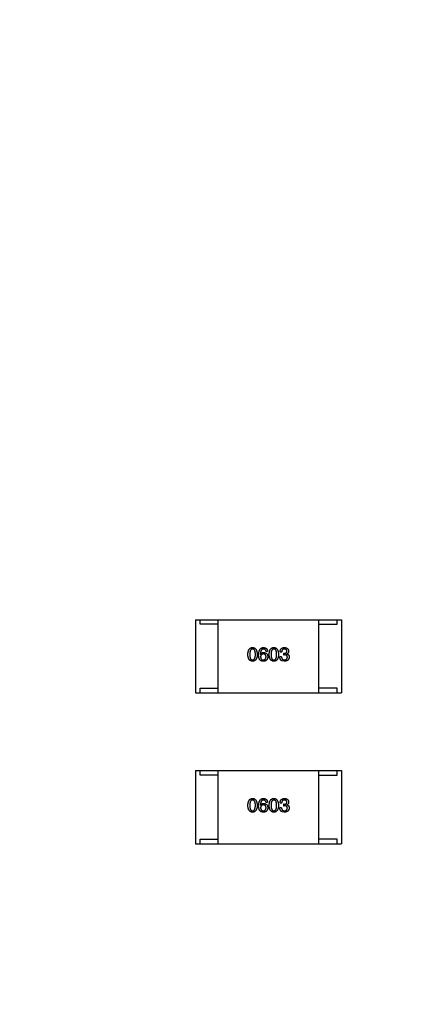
# Model space of a CAD drawing. Header units: millimetres. Extents: x 718 to 1157, y -195 to -52.
# Tile 62 of 156: x 1078.39 to 1082.64, y -115.8 to -105.03. Entities that reach past the tile are written whole.
import ezdxf

# ---------------------------------------------------------------- set-up
doc = ezdxf.new("R2010")
doc.units = ezdxf.units.MM
doc.header["$LTSCALE"] = 1.21
doc.header["$MEASUREMENT"] = 0
doc.header["$PDMODE"] = 3
doc.header["$PDSIZE"] = 0.3125
doc.layers.get('0').update_dxf_attribs({"linetype": 'CONTINUOUS'})
doc.layers.get('DEFPOINTS').update_dxf_attribs({"linetype": 'CONTINUOUS'})
doc.layers.add('Dim', color=3, linetype='CONTINUOUS', lineweight=25)
doc.styles.get("Standard").update_dxf_attribs({"font": 'txt', "width": 0.8})
doc.dimstyles.get("Standard").update_dxf_attribs({"dimtxt": 0.15625, "dimasz": 0.1875, "dimexe": 0.125, "dimexo": 0.0625, "dimgap": 0.09, "dimtad": 0, "dimtih": 1, "dimtoh": 1, "dimzin": 4, "dimdsep": 46, "dimtxsty": 'Standard', "dimblk": '_FILLED', "dimblk1": '_FILLED', "dimblk2": '_FILLED', "dimcen": 0.09, "dimazin": 1, "dimtp": 0.01, "dimtm": 0.01, "dimtfac": 1, "dimtofl": 0, "dimtmove": 0, "dimatfit": 3, "dimldrblk": '_FILLED', "dimfxl": 1, "dimtolj": 1, "dimtzin": 4, "dimarcsym": 0})

# ---------------------------------------------------------------- blocks, each defined once
blk = doc.blocks.new('_FILLED')
at = {"color": 0, "linetype": 'ByBlock'}
blk.add_solid([(0, 0), (-1, 0.1667), (-1, -0.1667)], dxfattribs=at)
blk = doc.blocks.new('*D41')
at = {"layer": 'DEFPOINTS', "color": 0}
for p in [(1078.388, -101.78), (1078.388, -150.83), (1143.338, -150.83)]:
    blk.add_point(p, dxfattribs=at)
at = {"layer": 'Dim', "color": 0, "lineweight": -2}
for p, q in [((1078.45, -101.78), (1143.463, -101.78)), ((1143.338, -104.32), (1143.338, -122.381)), ((1143.338, -148.29), (1143.338, -130.228)), ((1078.45, -150.83), (1143.463, -150.83))]:
    blk.add_line(p, q, dxfattribs=at)
at = {"layer": 'Dim', "color": 0, "lineweight": -2, "xscale": 2.54, "yscale": 2.54, "zscale": 2.54}
for p, rotation in [((1143.338, -101.78), 90), ((1143.338, -150.83), 270)]:
    blk.add_blockref('_FILLED', p, dxfattribs=dict(at, rotation=rotation))
at = {"layer": 'Dim', "color": 0, "insert": (1143.338, -126.305), "char_height": 2.5, "attachment_point": 5, "rotation": 90, "line_spacing_factor": 2.5}
blk.add_mtext('\\A1;49.05', dxfattribs=at)

msp = doc.modelspace()

# ---------------------------------------------------------------- linework, layer by layer
at = {"color": 7, "linetype": 'Continuous'}
for p, q in [((1080.313, -111.593), (1081.913, -111.593)), ((1080.313, -111.593), (1080.313, -112.393)), ((1080.363, -111.643), (1080.363, -111.593)), ((1080.563, -111.643), (1080.363, -111.643)), ((1080.563, -112.393), (1080.563, -111.593)), ((1081.663, -112.393), (1081.663, -111.593)), ((1081.663, -111.643), (1081.863, -111.643)), ((1081.863, -111.643), (1081.863, -111.593)), ((1081.913, -111.593), (1081.913, -112.393)), ((1081.023, -111.969), (1081.024, -111.97)), ((1081.084, -111.937), (1081.102, -111.937)), ((1081.24, -111.946), (1081.258, -111.946)), ((1081.286, -111.962), (1081.276, -111.962)), ((1081.276, -111.962), (1081.276, -111.977)), ((1081.276, -111.977), (1081.285, -111.977)), ((1081.315, -111.968), (1081.315, -111.967)), ((1081.256, -112), (1081.237, -112)), ((1081.286, -112.048), (1081.259, -112.043)), ((1080.313, -112.393), (1081.913, -112.393)), ((1080.363, -112.343), (1080.563, -112.343)), ((1080.363, -112.393), (1080.363, -112.343)), ((1081.863, -112.343), (1081.663, -112.343)), ((1081.863, -112.393), (1081.863, -112.343)), ((1080.313, -113.245), (1081.913, -113.245)), ((1080.313, -113.245), (1080.313, -114.045)), ((1080.363, -113.295), (1080.363, -113.245)), ((1080.563, -114.045), (1080.563, -113.245)), ((1081.663, -114.045), (1081.663, -113.245)), ((1081.863, -113.295), (1081.863, -113.245)), ((1081.913, -113.245), (1081.913, -114.045)), ((1080.563, -113.295), (1080.363, -113.295)), ((1081.663, -113.295), (1081.863, -113.295)), ((1081.084, -113.589), (1081.102, -113.589)), ((1081.023, -113.621), (1081.024, -113.622)), ((1081.256, -113.652), (1081.237, -113.652)), ((1081.24, -113.598), (1081.258, -113.598)), ((1081.286, -113.7), (1081.259, -113.695)), ((1081.286, -113.614), (1081.276, -113.614)), ((1081.276, -113.614), (1081.276, -113.629)), ((1081.276, -113.629), (1081.285, -113.629)), ((1081.315, -113.62), (1081.315, -113.619)), ((1080.363, -113.995), (1080.563, -113.995)), ((1080.363, -114.045), (1080.363, -113.995)), ((1081.863, -113.995), (1081.663, -113.995)), ((1081.863, -114.045), (1081.863, -113.995)), ((1080.313, -114.045), (1081.913, -114.045))]:
    msp.add_line(p, q, dxfattribs=at)
for points, knots in [([(1080.887, -111.974), (1080.887, -111.971), (1080.888, -111.965), (1080.888, -111.957), (1080.889, -111.949), (1080.891, -111.941), (1080.893, -111.934), (1080.895, -111.928), (1080.898, -111.922), (1080.901, -111.917), (1080.904, -111.913), (1080.908, -111.909), (1080.912, -111.906), (1080.916, -111.903), (1080.921, -111.901), (1080.927, -111.899), (1080.932, -111.898), (1080.936, -111.898), (1080.938, -111.898)], [0, 0, 0, 0, 0.088823, 0.172287, 0.250296, 0.323438, 0.392244, 0.456221, 0.516635, 0.573871, 0.628, 0.680335, 0.731489, 0.782557, 0.834044, 0.886738, 0.942089, 1, 1, 1, 1]), ([(1080.938, -112.048), (1080.936, -112.048), (1080.932, -112.048), (1080.927, -112.047), (1080.921, -112.045), (1080.916, -112.043), (1080.912, -112.04), (1080.908, -112.037), (1080.904, -112.033), (1080.901, -112.029), (1080.898, -112.024), (1080.895, -112.019), (1080.893, -112.012), (1080.891, -112.006), (1080.889, -111.999), (1080.888, -111.991), (1080.888, -111.983), (1080.887, -111.977), (1080.887, -111.974)], [0, 0, 0, 0, 0.059135, 0.115606, 0.169241, 0.221578, 0.273261, 0.324749, 0.377329, 0.431642, 0.488541, 0.548597, 0.612232, 0.680174, 0.752504, 0.829777, 0.912307, 1, 1, 1, 1]), ([(1080.938, -111.915), (1080.937, -111.915), (1080.934, -111.915), (1080.931, -111.916), (1080.928, -111.917), (1080.925, -111.919), (1080.922, -111.921), (1080.919, -111.923), (1080.917, -111.926), (1080.915, -111.93), (1080.913, -111.934), (1080.912, -111.938), (1080.911, -111.943), (1080.91, -111.948), (1080.909, -111.954), (1080.908, -111.96), (1080.908, -111.967), (1080.908, -111.972), (1080.908, -111.974)], [0, 0, 0, 0, 0.049764, 0.097007, 0.143217, 0.188577, 0.235116, 0.282997, 0.333719, 0.387776, 0.445989, 0.508679, 0.576563, 0.649481, 0.728235, 0.812722, 0.903548, 1, 1, 1, 1]), ([(1080.908, -111.974), (1080.908, -111.976), (1080.908, -111.981), (1080.908, -111.988), (1080.909, -111.994), (1080.91, -112), (1080.911, -112.005), (1080.912, -112.01), (1080.913, -112.014), (1080.915, -112.018), (1080.917, -112.022), (1080.919, -112.025), (1080.922, -112.027), (1080.925, -112.029), (1080.928, -112.031), (1080.931, -112.032), (1080.934, -112.033), (1080.937, -112.033), (1080.938, -112.033)], [0, 0, 0, 0, 0.096457, 0.187288, 0.27178, 0.350132, 0.423455, 0.491343, 0.554037, 0.612253, 0.666313, 0.717038, 0.764921, 0.811214, 0.856775, 0.902988, 0.950234, 1, 1, 1, 1]), ([(1080.938, -111.898), (1080.94, -111.898), (1080.944, -111.898), (1080.949, -111.899), (1080.955, -111.901), (1080.959, -111.903), (1080.964, -111.906), (1080.968, -111.909), (1080.972, -111.913), (1080.975, -111.918), (1080.978, -111.923), (1080.981, -111.928), (1080.983, -111.935), (1080.985, -111.941), (1080.986, -111.949), (1080.988, -111.957), (1080.988, -111.965), (1080.989, -111.971), (1080.989, -111.974)], [0, 0, 0, 0, 0.057415, 0.112361, 0.16496, 0.216437, 0.267441, 0.318839, 0.371478, 0.426325, 0.483626, 0.544235, 0.608673, 0.677374, 0.750405, 0.828394, 0.911525, 1, 1, 1, 1]), ([(1080.969, -111.974), (1080.969, -111.972), (1080.969, -111.967), (1080.969, -111.96), (1080.968, -111.954), (1080.967, -111.948), (1080.966, -111.943), (1080.965, -111.938), (1080.963, -111.934), (1080.962, -111.93), (1080.959, -111.926), (1080.957, -111.923), (1080.955, -111.921), (1080.952, -111.919), (1080.949, -111.917), (1080.945, -111.916), (1080.942, -111.915), (1080.939, -111.915), (1080.938, -111.915)], [0, 0, 0, 0, 0.095719, 0.185854, 0.269738, 0.347952, 0.420315, 0.487894, 0.550245, 0.608186, 0.662454, 0.713283, 0.761375, 0.808209, 0.854301, 0.901312, 0.949396, 1, 1, 1, 1]), ([(1080.938, -112.033), (1080.939, -112.033), (1080.942, -112.033), (1080.945, -112.032), (1080.949, -112.031), (1080.952, -112.029), (1080.955, -112.027), (1080.957, -112.024), (1080.959, -112.021), (1080.962, -112.018), (1080.963, -112.014), (1080.965, -112.01), (1080.966, -112.005), (1080.967, -111.999), (1080.968, -111.994), (1080.969, -111.988), (1080.969, -111.981), (1080.969, -111.976), (1080.969, -111.974)], [0, 0, 0, 0, 0.050879, 0.099377, 0.146973, 0.193618, 0.240619, 0.289461, 0.34047, 0.395283, 0.453059, 0.515633, 0.582666, 0.655287, 0.732971, 0.815933, 0.905166, 1, 1, 1, 1]), ([(1080.989, -111.974), (1080.989, -111.977), (1080.989, -111.983), (1080.988, -111.991), (1080.987, -111.999), (1080.985, -112.006), (1080.983, -112.012), (1080.981, -112.019), (1080.978, -112.024), (1080.976, -112.029), (1080.972, -112.033), (1080.968, -112.037), (1080.964, -112.04), (1080.96, -112.043), (1080.955, -112.045), (1080.95, -112.047), (1080.944, -112.048), (1080.94, -112.048), (1080.938, -112.048)], [0, 0, 0, 0, 0.08769, 0.170218, 0.24749, 0.319818, 0.387758, 0.451391, 0.511445, 0.568185, 0.622681, 0.67526, 0.726746, 0.778428, 0.830764, 0.884397, 0.940866, 1, 1, 1, 1]), ([(1081.005, -111.977), (1081.005, -111.974), (1081.005, -111.968), (1081.006, -111.959), (1081.007, -111.951), (1081.009, -111.943), (1081.01, -111.936), (1081.013, -111.93), (1081.016, -111.924), (1081.019, -111.919), (1081.022, -111.914), (1081.026, -111.91), (1081.031, -111.906), (1081.036, -111.903), (1081.041, -111.901), (1081.046, -111.899), (1081.052, -111.898), (1081.057, -111.898), (1081.059, -111.898)], [0, 0, 0, 0, 0.087517, 0.169686, 0.246944, 0.319347, 0.387088, 0.450961, 0.511075, 0.567974, 0.622351, 0.675039, 0.726853, 0.778688, 0.83093, 0.884738, 0.941043, 1, 1, 1, 1]), ([(1081.015, -112.028), (1081.014, -112.027), (1081.013, -112.023), (1081.011, -112.018), (1081.009, -112.012), (1081.007, -112.006), (1081.006, -112), (1081.005, -111.993), (1081.005, -111.985), (1081.005, -111.98), (1081.005, -111.977)], [0, 0, 0, 0, 0.101889, 0.209155, 0.322694, 0.442863, 0.569758, 0.70479, 0.848502, 1, 1, 1, 1]), ([(1081.059, -111.915), (1081.057, -111.915), (1081.055, -111.915), (1081.051, -111.916), (1081.048, -111.917), (1081.045, -111.919), (1081.041, -111.921), (1081.039, -111.923), (1081.036, -111.926), (1081.034, -111.929), (1081.032, -111.933), (1081.03, -111.937), (1081.028, -111.941), (1081.027, -111.946), (1081.026, -111.951), (1081.025, -111.957), (1081.024, -111.963), (1081.024, -111.967), (1081.023, -111.969)], [0, 0, 0, 0, 0.054741, 0.107075, 0.158339, 0.208382, 0.258772, 0.310045, 0.362765, 0.417822, 0.475982, 0.537466, 0.602901, 0.673037, 0.747247, 0.826291, 0.910782, 1, 1, 1, 1]), ([(1081.024, -111.97), (1081.025, -111.969), (1081.027, -111.966), (1081.03, -111.962), (1081.034, -111.959), (1081.038, -111.956), (1081.042, -111.954), (1081.047, -111.953), (1081.053, -111.952), (1081.057, -111.952), (1081.059, -111.952)], [0, 0, 0, 0, 0.122276, 0.239997, 0.35611, 0.473903, 0.59404, 0.720428, 0.855383, 1, 1, 1, 1]), ([(1081.056, -111.968), (1081.055, -111.968), (1081.053, -111.968), (1081.05, -111.969), (1081.047, -111.97), (1081.044, -111.971), (1081.041, -111.972), (1081.039, -111.973), (1081.036, -111.975), (1081.034, -111.977), (1081.033, -111.979), (1081.031, -111.981), (1081.03, -111.984), (1081.028, -111.987), (1081.027, -111.99), (1081.027, -111.993), (1081.026, -111.997), (1081.026, -111.999), (1081.026, -112)], [0, 0, 0, 0, 0.070453, 0.136523, 0.199866, 0.260392, 0.318446, 0.374657, 0.430182, 0.485556, 0.541071, 0.598396, 0.657208, 0.718642, 0.783247, 0.851631, 0.923928, 1, 1, 1, 1]), ([(1081.086, -111.999), (1081.086, -111.998), (1081.086, -111.996), (1081.085, -111.992), (1081.084, -111.989), (1081.083, -111.986), (1081.082, -111.983), (1081.081, -111.981), (1081.079, -111.979), (1081.078, -111.976), (1081.076, -111.975), (1081.074, -111.973), (1081.071, -111.972), (1081.069, -111.97), (1081.066, -111.97), (1081.063, -111.969), (1081.06, -111.968), (1081.057, -111.968), (1081.056, -111.968)], [0, 0, 0, 0, 0.076288, 0.14871, 0.216387, 0.281386, 0.342528, 0.402111, 0.4591, 0.514852, 0.569974, 0.625644, 0.682226, 0.740156, 0.800362, 0.863471, 0.930116, 1, 1, 1, 1]), ([(1081.059, -111.898), (1081.06, -111.898), (1081.063, -111.898), (1081.068, -111.899), (1081.072, -111.9), (1081.076, -111.901), (1081.08, -111.903), (1081.083, -111.904), (1081.086, -111.906), (1081.089, -111.909), (1081.092, -111.911), (1081.094, -111.914), (1081.096, -111.917), (1081.098, -111.921), (1081.099, -111.925), (1081.101, -111.929), (1081.102, -111.933), (1081.102, -111.936), (1081.102, -111.937)], [0, 0, 0, 0, 0.073784, 0.144317, 0.211047, 0.274818, 0.336501, 0.395724, 0.453465, 0.510016, 0.566585, 0.622844, 0.680328, 0.739335, 0.800408, 0.863904, 0.93053, 1, 1, 1, 1]), ([(1081.084, -111.937), (1081.084, -111.935), (1081.083, -111.932), (1081.081, -111.928), (1081.079, -111.924), (1081.076, -111.92), (1081.072, -111.918), (1081.068, -111.916), (1081.064, -111.915), (1081.06, -111.915), (1081.059, -111.915)], [0, 0, 0, 0, 0.1439, 0.274233, 0.394478, 0.509388, 0.621911, 0.738504, 0.863414, 1, 1, 1, 1]), ([(1081.059, -111.952), (1081.061, -111.952), (1081.064, -111.952), (1081.069, -111.953), (1081.074, -111.954), (1081.079, -111.956), (1081.083, -111.958), (1081.086, -111.96), (1081.09, -111.962), (1081.093, -111.965), (1081.096, -111.968), (1081.098, -111.972), (1081.1, -111.975), (1081.102, -111.979), (1081.103, -111.984), (1081.104, -111.988), (1081.105, -111.993), (1081.105, -111.997), (1081.105, -111.999)], [0, 0, 0, 0, 0.074228, 0.144548, 0.211288, 0.274576, 0.335162, 0.393915, 0.450599, 0.506657, 0.562409, 0.618617, 0.676096, 0.735061, 0.79654, 0.860906, 0.928473, 1, 1, 1, 1]), ([(1081.12, -111.974), (1081.12, -111.971), (1081.121, -111.965), (1081.121, -111.957), (1081.123, -111.949), (1081.124, -111.941), (1081.126, -111.934), (1081.128, -111.928), (1081.131, -111.922), (1081.134, -111.917), (1081.137, -111.913), (1081.141, -111.909), (1081.145, -111.906), (1081.15, -111.903), (1081.154, -111.901), (1081.16, -111.899), (1081.165, -111.898), (1081.169, -111.898), (1081.171, -111.898)], [0, 0, 0, 0, 0.088823, 0.172287, 0.250296, 0.323438, 0.392244, 0.456221, 0.516635, 0.573871, 0.628, 0.680335, 0.731489, 0.782557, 0.834044, 0.886738, 0.942089, 1, 1, 1, 1]), ([(1081.171, -112.048), (1081.169, -112.048), (1081.165, -112.048), (1081.16, -112.047), (1081.154, -112.045), (1081.15, -112.043), (1081.145, -112.04), (1081.141, -112.037), (1081.137, -112.033), (1081.134, -112.029), (1081.131, -112.024), (1081.128, -112.019), (1081.126, -112.012), (1081.124, -112.006), (1081.123, -111.999), (1081.121, -111.991), (1081.121, -111.983), (1081.12, -111.977), (1081.12, -111.974)], [0, 0, 0, 0, 0.059135, 0.115606, 0.169241, 0.221578, 0.273261, 0.324749, 0.377329, 0.431642, 0.488541, 0.548597, 0.612232, 0.680174, 0.752504, 0.829777, 0.912307, 1, 1, 1, 1]), ([(1081.171, -111.915), (1081.17, -111.915), (1081.168, -111.915), (1081.164, -111.916), (1081.161, -111.917), (1081.158, -111.919), (1081.155, -111.921), (1081.153, -111.923), (1081.15, -111.926), (1081.148, -111.93), (1081.147, -111.934), (1081.145, -111.938), (1081.144, -111.943), (1081.143, -111.948), (1081.142, -111.954), (1081.141, -111.96), (1081.141, -111.967), (1081.141, -111.972), (1081.141, -111.974)], [0, 0, 0, 0, 0.049764, 0.097007, 0.143217, 0.188577, 0.235116, 0.282997, 0.333719, 0.387776, 0.445989, 0.508679, 0.576563, 0.649481, 0.728235, 0.812722, 0.903548, 1, 1, 1, 1]), ([(1081.141, -111.974), (1081.141, -111.976), (1081.141, -111.981), (1081.141, -111.988), (1081.142, -111.994), (1081.143, -112), (1081.144, -112.005), (1081.145, -112.01), (1081.147, -112.014), (1081.148, -112.018), (1081.15, -112.022), (1081.153, -112.025), (1081.155, -112.027), (1081.158, -112.029), (1081.161, -112.031), (1081.164, -112.032), (1081.168, -112.033), (1081.17, -112.033), (1081.171, -112.033)], [0, 0, 0, 0, 0.096457, 0.187288, 0.27178, 0.350132, 0.423455, 0.491343, 0.554037, 0.612253, 0.666313, 0.717038, 0.764921, 0.811214, 0.856775, 0.902988, 0.950234, 1, 1, 1, 1]), ([(1081.171, -111.898), (1081.173, -111.898), (1081.177, -111.898), (1081.183, -111.899), (1081.188, -111.901), (1081.193, -111.903), (1081.197, -111.906), (1081.201, -111.909), (1081.205, -111.913), (1081.208, -111.918), (1081.211, -111.923), (1081.214, -111.928), (1081.216, -111.935), (1081.218, -111.941), (1081.22, -111.949), (1081.221, -111.957), (1081.222, -111.965), (1081.222, -111.971), (1081.222, -111.974)], [0, 0, 0, 0, 0.057415, 0.112361, 0.16496, 0.216437, 0.267441, 0.318839, 0.371478, 0.426325, 0.483626, 0.544235, 0.608673, 0.677374, 0.750405, 0.828394, 0.911525, 1, 1, 1, 1]), ([(1081.202, -111.974), (1081.202, -111.972), (1081.202, -111.967), (1081.202, -111.96), (1081.201, -111.954), (1081.2, -111.948), (1081.199, -111.943), (1081.198, -111.938), (1081.197, -111.934), (1081.195, -111.93), (1081.193, -111.926), (1081.19, -111.923), (1081.188, -111.921), (1081.185, -111.919), (1081.182, -111.917), (1081.178, -111.916), (1081.175, -111.915), (1081.172, -111.915), (1081.171, -111.915)], [0, 0, 0, 0, 0.095719, 0.185854, 0.269738, 0.347952, 0.420315, 0.487894, 0.550245, 0.608186, 0.662454, 0.713283, 0.761375, 0.808209, 0.854301, 0.901312, 0.949396, 1, 1, 1, 1]), ([(1081.171, -112.033), (1081.172, -112.033), (1081.175, -112.033), (1081.178, -112.032), (1081.182, -112.031), (1081.185, -112.029), (1081.188, -112.027), (1081.19, -112.024), (1081.193, -112.021), (1081.195, -112.018), (1081.197, -112.014), (1081.198, -112.01), (1081.199, -112.005), (1081.2, -111.999), (1081.201, -111.994), (1081.202, -111.988), (1081.202, -111.981), (1081.202, -111.976), (1081.202, -111.974)], [0, 0, 0, 0, 0.050879, 0.099377, 0.146973, 0.193618, 0.240619, 0.289461, 0.34047, 0.395283, 0.453059, 0.515633, 0.582666, 0.655287, 0.732971, 0.815933, 0.905166, 1, 1, 1, 1]), ([(1081.222, -111.974), (1081.222, -111.977), (1081.222, -111.983), (1081.221, -111.991), (1081.22, -111.999), (1081.218, -112.006), (1081.216, -112.012), (1081.214, -112.019), (1081.212, -112.024), (1081.209, -112.029), (1081.205, -112.033), (1081.202, -112.037), (1081.197, -112.04), (1081.193, -112.043), (1081.188, -112.045), (1081.183, -112.047), (1081.177, -112.048), (1081.173, -112.048), (1081.171, -112.048)], [0, 0, 0, 0, 0.08769, 0.170218, 0.24749, 0.319818, 0.387758, 0.451391, 0.511445, 0.568185, 0.622681, 0.67526, 0.726746, 0.778428, 0.830764, 0.884397, 0.940866, 1, 1, 1, 1]), ([(1081.24, -111.946), (1081.24, -111.944), (1081.24, -111.941), (1081.241, -111.935), (1081.242, -111.93), (1081.243, -111.925), (1081.245, -111.921), (1081.247, -111.917), (1081.25, -111.913), (1081.252, -111.91), (1081.256, -111.907), (1081.259, -111.905), (1081.263, -111.903), (1081.267, -111.901), (1081.272, -111.9), (1081.277, -111.899), (1081.282, -111.898), (1081.286, -111.898), (1081.288, -111.898)], [0, 0, 0, 0, 0.074804, 0.144899, 0.211458, 0.274554, 0.334363, 0.392059, 0.448123, 0.503024, 0.558154, 0.613471, 0.670844, 0.729926, 0.792003, 0.857405, 0.926768, 1, 1, 1, 1]), ([(1081.287, -111.915), (1081.286, -111.915), (1081.284, -111.915), (1081.28, -111.915), (1081.278, -111.916), (1081.275, -111.917), (1081.272, -111.918), (1081.27, -111.919), (1081.268, -111.921), (1081.266, -111.923), (1081.264, -111.925), (1081.263, -111.927), (1081.261, -111.93), (1081.26, -111.933), (1081.259, -111.936), (1081.259, -111.939), (1081.258, -111.942), (1081.258, -111.945), (1081.258, -111.946)], [0, 0, 0, 0, 0.069877, 0.136363, 0.198671, 0.257968, 0.315462, 0.370709, 0.425568, 0.479847, 0.535753, 0.592303, 0.651386, 0.713311, 0.778642, 0.84836, 0.921866, 1, 1, 1, 1]), ([(1081.319, -112.004), (1081.319, -112.003), (1081.319, -112.001), (1081.318, -111.998), (1081.318, -111.995), (1081.317, -111.993), (1081.316, -111.99), (1081.314, -111.988), (1081.313, -111.986), (1081.311, -111.984), (1081.308, -111.982), (1081.306, -111.981), (1081.303, -111.98), (1081.3, -111.979), (1081.297, -111.978), (1081.293, -111.978), (1081.289, -111.977), (1081.287, -111.977), (1081.285, -111.977)], [0, 0, 0, 0, 0.066518, 0.129194, 0.188613, 0.245254, 0.300032, 0.353805, 0.407079, 0.461108, 0.516272, 0.574141, 0.634837, 0.699275, 0.767504, 0.840272, 0.917505, 1, 1, 1, 1]), ([(1081.286, -111.962), (1081.287, -111.962), (1081.289, -111.962), (1081.292, -111.961), (1081.295, -111.961), (1081.298, -111.96), (1081.3, -111.959), (1081.303, -111.958), (1081.305, -111.957), (1081.307, -111.955), (1081.308, -111.954), (1081.31, -111.952), (1081.311, -111.95), (1081.312, -111.948), (1081.313, -111.946), (1081.313, -111.943), (1081.314, -111.941), (1081.314, -111.939), (1081.314, -111.938)], [0, 0, 0, 0, 0.079415, 0.154091, 0.22508, 0.29186, 0.355026, 0.415127, 0.472418, 0.528511, 0.583551, 0.638361, 0.693547, 0.750023, 0.807857, 0.868401, 0.932259, 1, 1, 1, 1]), ([(1081.314, -111.938), (1081.314, -111.937), (1081.314, -111.935), (1081.313, -111.933), (1081.313, -111.93), (1081.312, -111.928), (1081.311, -111.926), (1081.309, -111.924), (1081.308, -111.923), (1081.306, -111.921), (1081.305, -111.92), (1081.303, -111.919), (1081.301, -111.918), (1081.298, -111.917), (1081.296, -111.916), (1081.293, -111.916), (1081.29, -111.915), (1081.288, -111.915), (1081.287, -111.915)], [0, 0, 0, 0, 0.067655, 0.132224, 0.194132, 0.253145, 0.309858, 0.366002, 0.421361, 0.47702, 0.532632, 0.590536, 0.65067, 0.713258, 0.779588, 0.848803, 0.921949, 1, 1, 1, 1]), ([(1081.288, -111.898), (1081.29, -111.898), (1081.293, -111.898), (1081.298, -111.899), (1081.302, -111.9), (1081.307, -111.901), (1081.31, -111.902), (1081.314, -111.904), (1081.317, -111.906), (1081.32, -111.908), (1081.323, -111.911), (1081.325, -111.914), (1081.327, -111.917), (1081.329, -111.92), (1081.331, -111.924), (1081.332, -111.928), (1081.332, -111.932), (1081.333, -111.935), (1081.333, -111.936)], [0, 0, 0, 0, 0.077845, 0.151584, 0.221397, 0.287366, 0.350104, 0.410398, 0.467998, 0.524388, 0.579979, 0.635152, 0.690917, 0.747936, 0.806661, 0.867861, 0.932479, 1, 1, 1, 1]), ([(1081.333, -111.936), (1081.333, -111.938), (1081.333, -111.942), (1081.332, -111.947), (1081.33, -111.951), (1081.329, -111.956), (1081.326, -111.959), (1081.323, -111.963), (1081.319, -111.965), (1081.316, -111.967), (1081.315, -111.967)], [0, 0, 0, 0, 0.143686, 0.277942, 0.40333, 0.521785, 0.638573, 0.755208, 0.874773, 1, 1, 1, 1]), ([(1081.315, -111.968), (1081.316, -111.969), (1081.318, -111.969), (1081.321, -111.97), (1081.323, -111.972), (1081.326, -111.973), (1081.328, -111.975), (1081.33, -111.976), (1081.332, -111.978), (1081.333, -111.98), (1081.335, -111.983), (1081.336, -111.985), (1081.337, -111.987), (1081.338, -111.99), (1081.339, -111.993), (1081.339, -111.996), (1081.339, -111.999), (1081.339, -112.001), (1081.339, -112.002)], [0, 0, 0, 0, 0.069445, 0.136039, 0.200011, 0.261745, 0.322328, 0.381403, 0.438864, 0.496655, 0.554398, 0.612391, 0.672266, 0.733005, 0.79604, 0.861293, 0.928785, 1, 1, 1, 1]), ([(1081.054, -112.048), (1081.052, -112.048), (1081.048, -112.047), (1081.042, -112.046), (1081.036, -112.045), (1081.031, -112.043), (1081.027, -112.04), (1081.023, -112.036), (1081.019, -112.033), (1081.016, -112.03), (1081.015, -112.028)], [0, 0, 0, 0, 0.137449, 0.267856, 0.393219, 0.514735, 0.63397, 0.753734, 0.874967, 1, 1, 1, 1]), ([(1081.026, -112), (1081.026, -112.002), (1081.026, -112.004), (1081.027, -112.008), (1081.028, -112.011), (1081.028, -112.014), (1081.03, -112.017), (1081.031, -112.02), (1081.033, -112.022), (1081.035, -112.024), (1081.037, -112.026), (1081.039, -112.028), (1081.041, -112.03), (1081.044, -112.031), (1081.047, -112.032), (1081.05, -112.032), (1081.054, -112.033), (1081.056, -112.033), (1081.057, -112.033)], [0, 0, 0, 0, 0.076467, 0.148148, 0.216496, 0.280559, 0.342274, 0.401168, 0.458322, 0.514073, 0.569257, 0.62465, 0.68124, 0.739113, 0.799947, 0.862804, 0.929597, 1, 1, 1, 1]), ([(1081.091, -112.036), (1081.09, -112.037), (1081.088, -112.039), (1081.084, -112.041), (1081.08, -112.044), (1081.076, -112.045), (1081.071, -112.047), (1081.066, -112.047), (1081.06, -112.048), (1081.056, -112.048), (1081.054, -112.048)], [0, 0, 0, 0, 0.105033, 0.21147, 0.321511, 0.438526, 0.563605, 0.698055, 0.843218, 1, 1, 1, 1]), ([(1081.057, -112.033), (1081.058, -112.033), (1081.06, -112.033), (1081.063, -112.032), (1081.066, -112.031), (1081.069, -112.03), (1081.072, -112.029), (1081.074, -112.028), (1081.076, -112.026), (1081.078, -112.024), (1081.08, -112.022), (1081.081, -112.019), (1081.082, -112.016), (1081.083, -112.014), (1081.084, -112.01), (1081.085, -112.007), (1081.086, -112.003), (1081.086, -112.001), (1081.086, -111.999)], [0, 0, 0, 0, 0.066682, 0.130303, 0.190802, 0.248749, 0.30534, 0.361219, 0.415721, 0.471765, 0.528279, 0.586428, 0.64659, 0.710143, 0.776461, 0.846692, 0.921137, 1, 1, 1, 1]), ([(1081.105, -111.999), (1081.105, -112), (1081.105, -112.004), (1081.105, -112.009), (1081.103, -112.014), (1081.102, -112.019), (1081.1, -112.023), (1081.097, -112.027), (1081.094, -112.032), (1081.092, -112.034), (1081.091, -112.036)], [0, 0, 0, 0, 0.12904, 0.253809, 0.377066, 0.499122, 0.621469, 0.744665, 0.870607, 1, 1, 1, 1]), ([(1081.259, -112.043), (1081.258, -112.042), (1081.256, -112.042), (1081.254, -112.04), (1081.252, -112.038), (1081.25, -112.037), (1081.248, -112.035), (1081.246, -112.032), (1081.244, -112.03), (1081.243, -112.027), (1081.242, -112.025), (1081.24, -112.022), (1081.239, -112.018), (1081.239, -112.015), (1081.238, -112.012), (1081.237, -112.008), (1081.237, -112.004), (1081.237, -112.002), (1081.237, -112)], [0, 0, 0, 0, 0.056906, 0.113264, 0.168825, 0.223843, 0.279195, 0.335267, 0.392098, 0.450414, 0.51054, 0.572219, 0.636652, 0.703156, 0.773102, 0.845505, 0.921063, 1, 1, 1, 1]), ([(1081.256, -112), (1081.256, -112.002), (1081.256, -112.004), (1081.256, -112.008), (1081.257, -112.011), (1081.258, -112.015), (1081.259, -112.018), (1081.261, -112.02), (1081.262, -112.023), (1081.264, -112.025), (1081.266, -112.027), (1081.268, -112.029), (1081.271, -112.03), (1081.274, -112.031), (1081.277, -112.032), (1081.28, -112.033), (1081.283, -112.033), (1081.286, -112.033), (1081.287, -112.033)], [0, 0, 0, 0, 0.07723, 0.149593, 0.217944, 0.282232, 0.34411, 0.402297, 0.458791, 0.513966, 0.568538, 0.623291, 0.679957, 0.737243, 0.798142, 0.86118, 0.928728, 1, 1, 1, 1]), ([(1081.339, -112.002), (1081.339, -112.004), (1081.339, -112.007), (1081.338, -112.012), (1081.337, -112.017), (1081.335, -112.021), (1081.333, -112.025), (1081.331, -112.029), (1081.328, -112.033), (1081.325, -112.036), (1081.321, -112.038), (1081.317, -112.041), (1081.313, -112.043), (1081.308, -112.044), (1081.303, -112.046), (1081.298, -112.047), (1081.292, -112.048), (1081.288, -112.048), (1081.286, -112.048)], [0, 0, 0, 0, 0.068236, 0.132937, 0.194125, 0.253174, 0.310181, 0.365986, 0.421096, 0.476216, 0.532352, 0.590232, 0.649824, 0.71274, 0.778406, 0.848058, 0.921922, 1, 1, 1, 1]), ([(1081.287, -112.033), (1081.288, -112.033), (1081.291, -112.033), (1081.294, -112.032), (1081.297, -112.032), (1081.3, -112.031), (1081.303, -112.03), (1081.306, -112.028), (1081.308, -112.027), (1081.31, -112.025), (1081.312, -112.023), (1081.314, -112.021), (1081.315, -112.019), (1081.316, -112.016), (1081.317, -112.014), (1081.318, -112.011), (1081.319, -112.008), (1081.319, -112.005), (1081.319, -112.004)], [0, 0, 0, 0, 0.076694, 0.149502, 0.218019, 0.283183, 0.345589, 0.405199, 0.462852, 0.519478, 0.575313, 0.630559, 0.687006, 0.744638, 0.804006, 0.866059, 0.931486, 1, 1, 1, 1]), ([(1080.887, -113.626), (1080.887, -113.623), (1080.888, -113.617), (1080.888, -113.608), (1080.889, -113.6), (1080.891, -113.593), (1080.893, -113.586), (1080.895, -113.58), (1080.898, -113.574), (1080.901, -113.569), (1080.904, -113.565), (1080.908, -113.561), (1080.912, -113.557), (1080.916, -113.555), (1080.921, -113.553), (1080.927, -113.551), (1080.932, -113.55), (1080.936, -113.55), (1080.938, -113.55)], [0, 0, 0, 0, 0.088823, 0.172287, 0.250296, 0.323438, 0.392244, 0.456221, 0.516635, 0.573871, 0.628, 0.680335, 0.731489, 0.782557, 0.834044, 0.886738, 0.942089, 1, 1, 1, 1]), ([(1080.938, -113.567), (1080.937, -113.567), (1080.934, -113.567), (1080.931, -113.568), (1080.928, -113.569), (1080.925, -113.571), (1080.922, -113.573), (1080.919, -113.575), (1080.917, -113.578), (1080.915, -113.582), (1080.913, -113.586), (1080.912, -113.59), (1080.911, -113.595), (1080.91, -113.6), (1080.909, -113.606), (1080.908, -113.612), (1080.908, -113.619), (1080.908, -113.624), (1080.908, -113.626)], [0, 0, 0, 0, 0.049764, 0.097007, 0.143217, 0.188577, 0.235116, 0.282997, 0.333719, 0.387776, 0.445989, 0.508679, 0.576563, 0.649481, 0.728235, 0.812722, 0.903548, 1, 1, 1, 1]), ([(1080.938, -113.55), (1080.94, -113.55), (1080.944, -113.55), (1080.949, -113.551), (1080.955, -113.553), (1080.959, -113.555), (1080.964, -113.558), (1080.968, -113.561), (1080.972, -113.565), (1080.975, -113.57), (1080.978, -113.575), (1080.981, -113.58), (1080.983, -113.587), (1080.985, -113.593), (1080.986, -113.601), (1080.988, -113.609), (1080.988, -113.617), (1080.989, -113.623), (1080.989, -113.626)], [0, 0, 0, 0, 0.057415, 0.112361, 0.16496, 0.216437, 0.267441, 0.318839, 0.371478, 0.426325, 0.483626, 0.544235, 0.608673, 0.677374, 0.750405, 0.828394, 0.911525, 1, 1, 1, 1]), ([(1080.969, -113.626), (1080.969, -113.624), (1080.969, -113.619), (1080.969, -113.612), (1080.968, -113.606), (1080.967, -113.6), (1080.966, -113.595), (1080.965, -113.59), (1080.963, -113.586), (1080.962, -113.582), (1080.959, -113.578), (1080.957, -113.575), (1080.955, -113.573), (1080.952, -113.571), (1080.949, -113.569), (1080.945, -113.568), (1080.942, -113.567), (1080.939, -113.567), (1080.938, -113.567)], [0, 0, 0, 0, 0.095719, 0.185854, 0.269738, 0.347952, 0.420315, 0.487894, 0.550245, 0.608186, 0.662454, 0.713283, 0.761375, 0.808209, 0.854301, 0.901312, 0.949396, 1, 1, 1, 1]), ([(1081.005, -113.629), (1081.005, -113.626), (1081.005, -113.62), (1081.006, -113.611), (1081.007, -113.603), (1081.009, -113.595), (1081.01, -113.588), (1081.013, -113.582), (1081.016, -113.576), (1081.019, -113.57), (1081.022, -113.566), (1081.026, -113.562), (1081.031, -113.558), (1081.036, -113.555), (1081.041, -113.553), (1081.046, -113.551), (1081.052, -113.55), (1081.057, -113.55), (1081.059, -113.55)], [0, 0, 0, 0, 0.087517, 0.169686, 0.246944, 0.319347, 0.387088, 0.450961, 0.511075, 0.567974, 0.622351, 0.675039, 0.726853, 0.778688, 0.83093, 0.884738, 0.941043, 1, 1, 1, 1]), ([(1081.059, -113.567), (1081.057, -113.567), (1081.055, -113.567), (1081.051, -113.568), (1081.048, -113.569), (1081.045, -113.571), (1081.041, -113.573), (1081.039, -113.575), (1081.036, -113.578), (1081.034, -113.581), (1081.032, -113.585), (1081.03, -113.589), (1081.028, -113.593), (1081.027, -113.598), (1081.026, -113.603), (1081.025, -113.609), (1081.024, -113.615), (1081.024, -113.619), (1081.023, -113.621)], [0, 0, 0, 0, 0.054741, 0.107075, 0.158339, 0.208382, 0.258772, 0.310045, 0.362765, 0.417822, 0.475982, 0.537466, 0.602901, 0.673037, 0.747247, 0.826291, 0.910782, 1, 1, 1, 1]), ([(1081.059, -113.55), (1081.06, -113.55), (1081.063, -113.55), (1081.068, -113.551), (1081.072, -113.552), (1081.076, -113.553), (1081.08, -113.555), (1081.083, -113.556), (1081.086, -113.558), (1081.089, -113.561), (1081.092, -113.563), (1081.094, -113.566), (1081.096, -113.569), (1081.098, -113.573), (1081.099, -113.576), (1081.101, -113.58), (1081.102, -113.585), (1081.102, -113.588), (1081.102, -113.589)], [0, 0, 0, 0, 0.073784, 0.144317, 0.211047, 0.274818, 0.336501, 0.395724, 0.453465, 0.510016, 0.566585, 0.622844, 0.680328, 0.739335, 0.800408, 0.863904, 0.93053, 1, 1, 1, 1]), ([(1081.084, -113.589), (1081.084, -113.587), (1081.083, -113.584), (1081.081, -113.579), (1081.079, -113.576), (1081.076, -113.572), (1081.072, -113.57), (1081.068, -113.568), (1081.064, -113.567), (1081.06, -113.567), (1081.059, -113.567)], [0, 0, 0, 0, 0.1439, 0.274233, 0.394478, 0.509388, 0.621911, 0.738504, 0.863414, 1, 1, 1, 1]), ([(1081.12, -113.626), (1081.12, -113.623), (1081.121, -113.617), (1081.121, -113.608), (1081.123, -113.6), (1081.124, -113.593), (1081.126, -113.586), (1081.128, -113.58), (1081.131, -113.574), (1081.134, -113.569), (1081.137, -113.565), (1081.141, -113.561), (1081.145, -113.557), (1081.15, -113.555), (1081.154, -113.553), (1081.16, -113.551), (1081.165, -113.55), (1081.169, -113.55), (1081.171, -113.55)], [0, 0, 0, 0, 0.088823, 0.172287, 0.250296, 0.323438, 0.392244, 0.456221, 0.516635, 0.573871, 0.628, 0.680335, 0.731489, 0.782557, 0.834044, 0.886738, 0.942089, 1, 1, 1, 1]), ([(1081.171, -113.567), (1081.17, -113.567), (1081.168, -113.567), (1081.164, -113.568), (1081.161, -113.569), (1081.158, -113.571), (1081.155, -113.573), (1081.153, -113.575), (1081.15, -113.578), (1081.148, -113.582), (1081.147, -113.586), (1081.145, -113.59), (1081.144, -113.595), (1081.143, -113.6), (1081.142, -113.606), (1081.141, -113.612), (1081.141, -113.619), (1081.141, -113.624), (1081.141, -113.626)], [0, 0, 0, 0, 0.049764, 0.097007, 0.143217, 0.188577, 0.235116, 0.282997, 0.333719, 0.387776, 0.445989, 0.508679, 0.576563, 0.649481, 0.728235, 0.812722, 0.903548, 1, 1, 1, 1]), ([(1081.171, -113.55), (1081.173, -113.55), (1081.177, -113.55), (1081.183, -113.551), (1081.188, -113.553), (1081.193, -113.555), (1081.197, -113.558), (1081.201, -113.561), (1081.205, -113.565), (1081.208, -113.57), (1081.211, -113.575), (1081.214, -113.58), (1081.216, -113.587), (1081.218, -113.593), (1081.22, -113.601), (1081.221, -113.609), (1081.222, -113.617), (1081.222, -113.623), (1081.222, -113.626)], [0, 0, 0, 0, 0.057415, 0.112361, 0.16496, 0.216437, 0.267441, 0.318839, 0.371478, 0.426325, 0.483626, 0.544235, 0.608673, 0.677374, 0.750405, 0.828394, 0.911525, 1, 1, 1, 1]), ([(1081.202, -113.626), (1081.202, -113.624), (1081.202, -113.619), (1081.202, -113.612), (1081.201, -113.606), (1081.2, -113.6), (1081.199, -113.595), (1081.198, -113.59), (1081.197, -113.586), (1081.195, -113.582), (1081.193, -113.578), (1081.19, -113.575), (1081.188, -113.573), (1081.185, -113.571), (1081.182, -113.569), (1081.178, -113.568), (1081.175, -113.567), (1081.172, -113.567), (1081.171, -113.567)], [0, 0, 0, 0, 0.095719, 0.185854, 0.269738, 0.347952, 0.420315, 0.487894, 0.550245, 0.608186, 0.662454, 0.713283, 0.761375, 0.808209, 0.854301, 0.901312, 0.949396, 1, 1, 1, 1]), ([(1081.24, -113.598), (1081.24, -113.596), (1081.24, -113.592), (1081.241, -113.587), (1081.242, -113.582), (1081.243, -113.577), (1081.245, -113.573), (1081.247, -113.569), (1081.25, -113.565), (1081.252, -113.562), (1081.256, -113.559), (1081.259, -113.557), (1081.263, -113.555), (1081.267, -113.553), (1081.272, -113.552), (1081.277, -113.551), (1081.282, -113.55), (1081.286, -113.55), (1081.288, -113.55)], [0, 0, 0, 0, 0.074804, 0.144899, 0.211458, 0.274554, 0.334363, 0.392059, 0.448123, 0.503024, 0.558154, 0.613471, 0.670844, 0.729926, 0.792003, 0.857405, 0.926768, 1, 1, 1, 1]), ([(1081.287, -113.567), (1081.286, -113.567), (1081.284, -113.567), (1081.28, -113.567), (1081.278, -113.568), (1081.275, -113.569), (1081.272, -113.57), (1081.27, -113.571), (1081.268, -113.573), (1081.266, -113.575), (1081.264, -113.577), (1081.263, -113.579), (1081.261, -113.582), (1081.26, -113.585), (1081.259, -113.588), (1081.259, -113.591), (1081.258, -113.594), (1081.258, -113.597), (1081.258, -113.598)], [0, 0, 0, 0, 0.069877, 0.136363, 0.198671, 0.257968, 0.315462, 0.370709, 0.425568, 0.479847, 0.535753, 0.592303, 0.651386, 0.713311, 0.778642, 0.84836, 0.921866, 1, 1, 1, 1]), ([(1081.286, -113.614), (1081.287, -113.614), (1081.289, -113.614), (1081.292, -113.613), (1081.295, -113.613), (1081.298, -113.612), (1081.3, -113.611), (1081.303, -113.61), (1081.305, -113.609), (1081.307, -113.607), (1081.308, -113.606), (1081.31, -113.604), (1081.311, -113.602), (1081.312, -113.6), (1081.313, -113.598), (1081.313, -113.595), (1081.314, -113.593), (1081.314, -113.591), (1081.314, -113.59)], [0, 0, 0, 0, 0.079415, 0.154091, 0.22508, 0.29186, 0.355026, 0.415127, 0.472418, 0.528511, 0.583551, 0.638361, 0.693547, 0.750023, 0.807857, 0.868401, 0.932259, 1, 1, 1, 1]), ([(1081.314, -113.59), (1081.314, -113.589), (1081.314, -113.587), (1081.313, -113.585), (1081.313, -113.582), (1081.312, -113.58), (1081.311, -113.578), (1081.309, -113.576), (1081.308, -113.575), (1081.306, -113.573), (1081.305, -113.572), (1081.303, -113.571), (1081.301, -113.569), (1081.298, -113.569), (1081.296, -113.568), (1081.293, -113.567), (1081.29, -113.567), (1081.288, -113.567), (1081.287, -113.567)], [0, 0, 0, 0, 0.067655, 0.132224, 0.194132, 0.253145, 0.309858, 0.366002, 0.421361, 0.47702, 0.532632, 0.590536, 0.65067, 0.713258, 0.779588, 0.848803, 0.921949, 1, 1, 1, 1]), ([(1081.288, -113.55), (1081.29, -113.55), (1081.293, -113.55), (1081.298, -113.551), (1081.302, -113.552), (1081.307, -113.553), (1081.31, -113.554), (1081.314, -113.556), (1081.317, -113.558), (1081.32, -113.56), (1081.323, -113.563), (1081.325, -113.566), (1081.327, -113.569), (1081.329, -113.572), (1081.331, -113.576), (1081.332, -113.58), (1081.332, -113.584), (1081.333, -113.587), (1081.333, -113.588)], [0, 0, 0, 0, 0.077845, 0.151584, 0.221397, 0.287366, 0.350104, 0.410398, 0.467998, 0.524388, 0.579979, 0.635152, 0.690917, 0.747936, 0.806661, 0.867861, 0.932479, 1, 1, 1, 1]), ([(1081.333, -113.588), (1081.333, -113.59), (1081.333, -113.594), (1081.332, -113.599), (1081.33, -113.603), (1081.329, -113.608), (1081.326, -113.611), (1081.323, -113.615), (1081.319, -113.617), (1081.316, -113.619), (1081.315, -113.619)], [0, 0, 0, 0, 0.143686, 0.277942, 0.40333, 0.521785, 0.638573, 0.755208, 0.874773, 1, 1, 1, 1]), ([(1080.938, -113.7), (1080.936, -113.7), (1080.932, -113.699), (1080.927, -113.699), (1080.921, -113.697), (1080.916, -113.695), (1080.912, -113.692), (1080.908, -113.689), (1080.904, -113.685), (1080.901, -113.681), (1080.898, -113.676), (1080.895, -113.67), (1080.893, -113.664), (1080.891, -113.658), (1080.889, -113.651), (1080.888, -113.643), (1080.888, -113.635), (1080.887, -113.629), (1080.887, -113.626)], [0, 0, 0, 0, 0.059135, 0.115606, 0.169241, 0.221578, 0.273261, 0.324749, 0.377329, 0.431642, 0.488541, 0.548597, 0.612232, 0.680174, 0.752504, 0.829777, 0.912307, 1, 1, 1, 1]), ([(1080.908, -113.626), (1080.908, -113.628), (1080.908, -113.633), (1080.908, -113.64), (1080.909, -113.646), (1080.91, -113.652), (1080.911, -113.657), (1080.912, -113.662), (1080.913, -113.666), (1080.915, -113.67), (1080.917, -113.674), (1080.919, -113.677), (1080.922, -113.679), (1080.925, -113.681), (1080.928, -113.683), (1080.931, -113.684), (1080.934, -113.685), (1080.937, -113.685), (1080.938, -113.685)], [0, 0, 0, 0, 0.096457, 0.187288, 0.27178, 0.350132, 0.423455, 0.491343, 0.554037, 0.612253, 0.666313, 0.717038, 0.764921, 0.811214, 0.856775, 0.902988, 0.950234, 1, 1, 1, 1]), ([(1080.938, -113.685), (1080.939, -113.685), (1080.942, -113.685), (1080.945, -113.684), (1080.949, -113.683), (1080.952, -113.681), (1080.955, -113.679), (1080.957, -113.676), (1080.959, -113.673), (1080.962, -113.67), (1080.963, -113.666), (1080.965, -113.661), (1080.966, -113.657), (1080.967, -113.651), (1080.968, -113.646), (1080.969, -113.639), (1080.969, -113.633), (1080.969, -113.628), (1080.969, -113.626)], [0, 0, 0, 0, 0.050879, 0.099377, 0.146973, 0.193618, 0.240619, 0.289461, 0.34047, 0.395283, 0.453059, 0.515633, 0.582666, 0.655287, 0.732971, 0.815933, 0.905166, 1, 1, 1, 1]), ([(1080.989, -113.626), (1080.989, -113.629), (1080.989, -113.635), (1080.988, -113.643), (1080.987, -113.651), (1080.985, -113.658), (1080.983, -113.664), (1080.981, -113.67), (1080.978, -113.676), (1080.976, -113.681), (1080.972, -113.685), (1080.968, -113.689), (1080.964, -113.692), (1080.96, -113.695), (1080.955, -113.697), (1080.95, -113.699), (1080.944, -113.699), (1080.94, -113.7), (1080.938, -113.7)], [0, 0, 0, 0, 0.08769, 0.170218, 0.24749, 0.319818, 0.387758, 0.451391, 0.511445, 0.568185, 0.622681, 0.67526, 0.726746, 0.778428, 0.830764, 0.884397, 0.940866, 1, 1, 1, 1]), ([(1081.015, -113.68), (1081.014, -113.679), (1081.013, -113.675), (1081.011, -113.67), (1081.009, -113.664), (1081.007, -113.658), (1081.006, -113.652), (1081.005, -113.645), (1081.005, -113.637), (1081.005, -113.632), (1081.005, -113.629)], [0, 0, 0, 0, 0.101889, 0.209155, 0.322694, 0.442863, 0.569758, 0.70479, 0.848502, 1, 1, 1, 1]), ([(1081.054, -113.7), (1081.052, -113.7), (1081.048, -113.699), (1081.042, -113.698), (1081.036, -113.697), (1081.031, -113.695), (1081.027, -113.692), (1081.023, -113.688), (1081.019, -113.685), (1081.016, -113.682), (1081.015, -113.68)], [0, 0, 0, 0, 0.137449, 0.267856, 0.393219, 0.514735, 0.63397, 0.753734, 0.874967, 1, 1, 1, 1]), ([(1081.024, -113.622), (1081.025, -113.62), (1081.027, -113.618), (1081.03, -113.614), (1081.034, -113.611), (1081.038, -113.608), (1081.042, -113.606), (1081.047, -113.605), (1081.053, -113.604), (1081.057, -113.604), (1081.059, -113.604)], [0, 0, 0, 0, 0.122276, 0.239997, 0.35611, 0.473903, 0.59404, 0.720428, 0.855383, 1, 1, 1, 1]), ([(1081.056, -113.62), (1081.055, -113.62), (1081.053, -113.62), (1081.05, -113.621), (1081.047, -113.622), (1081.044, -113.623), (1081.041, -113.624), (1081.039, -113.625), (1081.036, -113.627), (1081.034, -113.629), (1081.033, -113.631), (1081.031, -113.633), (1081.03, -113.636), (1081.028, -113.639), (1081.027, -113.642), (1081.027, -113.645), (1081.026, -113.649), (1081.026, -113.651), (1081.026, -113.652)], [0, 0, 0, 0, 0.070453, 0.136523, 0.199866, 0.260392, 0.318446, 0.374657, 0.430182, 0.485556, 0.541071, 0.598396, 0.657208, 0.718642, 0.783247, 0.851631, 0.923928, 1, 1, 1, 1]), ([(1081.026, -113.652), (1081.026, -113.654), (1081.026, -113.656), (1081.027, -113.66), (1081.028, -113.663), (1081.028, -113.666), (1081.03, -113.669), (1081.031, -113.672), (1081.033, -113.674), (1081.035, -113.676), (1081.037, -113.678), (1081.039, -113.68), (1081.041, -113.682), (1081.044, -113.683), (1081.047, -113.684), (1081.05, -113.684), (1081.054, -113.685), (1081.056, -113.685), (1081.057, -113.685)], [0, 0, 0, 0, 0.076467, 0.148148, 0.216496, 0.280559, 0.342274, 0.401168, 0.458322, 0.514073, 0.569257, 0.62465, 0.68124, 0.739113, 0.799947, 0.862804, 0.929597, 1, 1, 1, 1]), ([(1081.091, -113.687), (1081.09, -113.689), (1081.088, -113.691), (1081.084, -113.693), (1081.08, -113.695), (1081.076, -113.697), (1081.071, -113.699), (1081.066, -113.699), (1081.06, -113.7), (1081.056, -113.7), (1081.054, -113.7)], [0, 0, 0, 0, 0.105033, 0.21147, 0.321511, 0.438526, 0.563605, 0.698055, 0.843218, 1, 1, 1, 1]), ([(1081.086, -113.651), (1081.086, -113.65), (1081.086, -113.648), (1081.085, -113.644), (1081.084, -113.641), (1081.083, -113.638), (1081.082, -113.635), (1081.081, -113.633), (1081.079, -113.63), (1081.078, -113.628), (1081.076, -113.627), (1081.074, -113.625), (1081.071, -113.624), (1081.069, -113.622), (1081.066, -113.622), (1081.063, -113.621), (1081.06, -113.62), (1081.057, -113.62), (1081.056, -113.62)], [0, 0, 0, 0, 0.076288, 0.14871, 0.216387, 0.281386, 0.342528, 0.402111, 0.4591, 0.514852, 0.569974, 0.625644, 0.682226, 0.740156, 0.800362, 0.863471, 0.930116, 1, 1, 1, 1]), ([(1081.057, -113.685), (1081.058, -113.685), (1081.06, -113.685), (1081.063, -113.684), (1081.066, -113.683), (1081.069, -113.682), (1081.072, -113.681), (1081.074, -113.68), (1081.076, -113.678), (1081.078, -113.676), (1081.08, -113.674), (1081.081, -113.671), (1081.082, -113.668), (1081.083, -113.665), (1081.084, -113.662), (1081.085, -113.659), (1081.086, -113.655), (1081.086, -113.653), (1081.086, -113.651)], [0, 0, 0, 0, 0.066682, 0.130303, 0.190802, 0.248749, 0.30534, 0.361219, 0.415721, 0.471765, 0.528279, 0.586428, 0.64659, 0.710143, 0.776461, 0.846692, 0.921137, 1, 1, 1, 1]), ([(1081.059, -113.604), (1081.061, -113.604), (1081.064, -113.604), (1081.069, -113.605), (1081.074, -113.606), (1081.079, -113.608), (1081.083, -113.61), (1081.086, -113.612), (1081.09, -113.614), (1081.093, -113.617), (1081.096, -113.62), (1081.098, -113.624), (1081.1, -113.627), (1081.102, -113.631), (1081.103, -113.636), (1081.104, -113.64), (1081.105, -113.645), (1081.105, -113.649), (1081.105, -113.651)], [0, 0, 0, 0, 0.074228, 0.144548, 0.211288, 0.274576, 0.335162, 0.393915, 0.450599, 0.506657, 0.562409, 0.618617, 0.676096, 0.735061, 0.79654, 0.860906, 0.928473, 1, 1, 1, 1]), ([(1081.105, -113.651), (1081.105, -113.652), (1081.105, -113.656), (1081.105, -113.661), (1081.103, -113.666), (1081.102, -113.67), (1081.1, -113.675), (1081.097, -113.679), (1081.094, -113.684), (1081.092, -113.686), (1081.091, -113.687)], [0, 0, 0, 0, 0.12904, 0.253809, 0.377066, 0.499122, 0.621469, 0.744665, 0.870607, 1, 1, 1, 1]), ([(1081.171, -113.7), (1081.169, -113.7), (1081.165, -113.699), (1081.16, -113.699), (1081.154, -113.697), (1081.15, -113.695), (1081.145, -113.692), (1081.141, -113.689), (1081.137, -113.685), (1081.134, -113.681), (1081.131, -113.676), (1081.128, -113.67), (1081.126, -113.664), (1081.124, -113.658), (1081.123, -113.651), (1081.121, -113.643), (1081.121, -113.635), (1081.12, -113.629), (1081.12, -113.626)], [0, 0, 0, 0, 0.059135, 0.115606, 0.169241, 0.221578, 0.273261, 0.324749, 0.377329, 0.431642, 0.488541, 0.548597, 0.612232, 0.680174, 0.752504, 0.829777, 0.912307, 1, 1, 1, 1]), ([(1081.141, -113.626), (1081.141, -113.628), (1081.141, -113.633), (1081.141, -113.64), (1081.142, -113.646), (1081.143, -113.652), (1081.144, -113.657), (1081.145, -113.662), (1081.147, -113.666), (1081.148, -113.67), (1081.15, -113.674), (1081.153, -113.677), (1081.155, -113.679), (1081.158, -113.681), (1081.161, -113.683), (1081.164, -113.684), (1081.168, -113.685), (1081.17, -113.685), (1081.171, -113.685)], [0, 0, 0, 0, 0.096457, 0.187288, 0.27178, 0.350132, 0.423455, 0.491343, 0.554037, 0.612253, 0.666313, 0.717038, 0.764921, 0.811214, 0.856775, 0.902988, 0.950234, 1, 1, 1, 1]), ([(1081.171, -113.685), (1081.172, -113.685), (1081.175, -113.685), (1081.178, -113.684), (1081.182, -113.683), (1081.185, -113.681), (1081.188, -113.679), (1081.19, -113.676), (1081.193, -113.673), (1081.195, -113.67), (1081.197, -113.666), (1081.198, -113.661), (1081.199, -113.657), (1081.2, -113.651), (1081.201, -113.646), (1081.202, -113.639), (1081.202, -113.633), (1081.202, -113.628), (1081.202, -113.626)], [0, 0, 0, 0, 0.050879, 0.099377, 0.146973, 0.193618, 0.240619, 0.289461, 0.34047, 0.395283, 0.453059, 0.515633, 0.582666, 0.655287, 0.732971, 0.815933, 0.905166, 1, 1, 1, 1]), ([(1081.222, -113.626), (1081.222, -113.629), (1081.222, -113.635), (1081.221, -113.643), (1081.22, -113.651), (1081.218, -113.658), (1081.216, -113.664), (1081.214, -113.67), (1081.212, -113.676), (1081.209, -113.681), (1081.205, -113.685), (1081.202, -113.689), (1081.197, -113.692), (1081.193, -113.695), (1081.188, -113.697), (1081.183, -113.699), (1081.177, -113.699), (1081.173, -113.7), (1081.171, -113.7)], [0, 0, 0, 0, 0.08769, 0.170218, 0.24749, 0.319818, 0.387758, 0.451391, 0.511445, 0.568185, 0.622681, 0.67526, 0.726746, 0.778428, 0.830764, 0.884397, 0.940866, 1, 1, 1, 1]), ([(1081.259, -113.695), (1081.258, -113.694), (1081.256, -113.694), (1081.254, -113.692), (1081.252, -113.69), (1081.25, -113.689), (1081.248, -113.686), (1081.246, -113.684), (1081.244, -113.682), (1081.243, -113.679), (1081.242, -113.676), (1081.24, -113.674), (1081.239, -113.67), (1081.239, -113.667), (1081.238, -113.664), (1081.237, -113.66), (1081.237, -113.656), (1081.237, -113.654), (1081.237, -113.652)], [0, 0, 0, 0, 0.056906, 0.113264, 0.168825, 0.223843, 0.279195, 0.335267, 0.392098, 0.450414, 0.51054, 0.572219, 0.636652, 0.703156, 0.773102, 0.845505, 0.921063, 1, 1, 1, 1]), ([(1081.256, -113.652), (1081.256, -113.654), (1081.256, -113.656), (1081.256, -113.66), (1081.257, -113.663), (1081.258, -113.667), (1081.259, -113.669), (1081.261, -113.672), (1081.262, -113.675), (1081.264, -113.677), (1081.266, -113.679), (1081.268, -113.68), (1081.271, -113.682), (1081.274, -113.683), (1081.277, -113.684), (1081.28, -113.685), (1081.283, -113.685), (1081.286, -113.685), (1081.287, -113.685)], [0, 0, 0, 0, 0.07723, 0.149593, 0.217944, 0.282232, 0.34411, 0.402297, 0.458791, 0.513966, 0.568538, 0.623291, 0.679957, 0.737243, 0.798142, 0.86118, 0.928728, 1, 1, 1, 1]), ([(1081.319, -113.656), (1081.319, -113.655), (1081.319, -113.653), (1081.318, -113.65), (1081.318, -113.647), (1081.317, -113.644), (1081.316, -113.642), (1081.314, -113.64), (1081.313, -113.638), (1081.311, -113.636), (1081.308, -113.634), (1081.306, -113.633), (1081.303, -113.632), (1081.3, -113.631), (1081.297, -113.63), (1081.293, -113.63), (1081.289, -113.629), (1081.287, -113.629), (1081.285, -113.629)], [0, 0, 0, 0, 0.066518, 0.129194, 0.188613, 0.245254, 0.300032, 0.353805, 0.407079, 0.461108, 0.516272, 0.574141, 0.634837, 0.699275, 0.767504, 0.840272, 0.917505, 1, 1, 1, 1]), ([(1081.339, -113.654), (1081.339, -113.656), (1081.339, -113.659), (1081.338, -113.664), (1081.337, -113.669), (1081.335, -113.673), (1081.333, -113.677), (1081.331, -113.681), (1081.328, -113.684), (1081.325, -113.688), (1081.321, -113.69), (1081.317, -113.693), (1081.313, -113.695), (1081.308, -113.696), (1081.303, -113.698), (1081.298, -113.699), (1081.292, -113.699), (1081.288, -113.7), (1081.286, -113.7)], [0, 0, 0, 0, 0.068236, 0.132937, 0.194125, 0.253174, 0.310181, 0.365986, 0.421096, 0.476216, 0.532352, 0.590232, 0.649824, 0.71274, 0.778406, 0.848058, 0.921922, 1, 1, 1, 1]), ([(1081.287, -113.685), (1081.288, -113.685), (1081.291, -113.685), (1081.294, -113.684), (1081.297, -113.684), (1081.3, -113.683), (1081.303, -113.682), (1081.306, -113.68), (1081.308, -113.679), (1081.31, -113.677), (1081.312, -113.675), (1081.314, -113.673), (1081.315, -113.671), (1081.316, -113.668), (1081.317, -113.666), (1081.318, -113.663), (1081.319, -113.66), (1081.319, -113.657), (1081.319, -113.656)], [0, 0, 0, 0, 0.076694, 0.149502, 0.218019, 0.283183, 0.345589, 0.405199, 0.462852, 0.519478, 0.575313, 0.630559, 0.687006, 0.744638, 0.804006, 0.866059, 0.931486, 1, 1, 1, 1]), ([(1081.315, -113.62), (1081.316, -113.621), (1081.318, -113.621), (1081.321, -113.622), (1081.323, -113.624), (1081.326, -113.625), (1081.328, -113.627), (1081.33, -113.628), (1081.332, -113.63), (1081.333, -113.632), (1081.335, -113.635), (1081.336, -113.637), (1081.337, -113.639), (1081.338, -113.642), (1081.339, -113.645), (1081.339, -113.648), (1081.339, -113.651), (1081.339, -113.653), (1081.339, -113.654)], [0, 0, 0, 0, 0.069445, 0.136039, 0.200011, 0.261745, 0.322328, 0.381403, 0.438864, 0.496655, 0.554398, 0.612391, 0.672266, 0.733005, 0.79604, 0.861293, 0.928785, 1, 1, 1, 1])]:
    msp.add_open_spline(points, degree=3, knots=knots, dxfattribs=at)

# ---------------------------------------------------------------- dimensions: what is measured, and where the dimension line sits
at = {"layer": 'Dim'}
dim = msp.add_linear_dim(base=(1143.338, -150.83), p1=(1078.388, -101.78), p2=(1078.388, -150.83), angle=90, dimstyle='Standard', override={"dimtxt": 2.5, "dimasz": 2.54, "dimtih": 0, "dimtoh": 0, "dimzin": 0, "dimcen": 0.198, "dimadec": 0, "dimazin": 0, "dimtp": 0, "dimtm": 0, "dimtdec": 4, "dimtzin": 0}, dxfattribs=at)
dim.commit()
dim.dimension.update_dxf_attribs({"geometry": '*D41', "text_midpoint": (1143.338, -126.305)})

doc.saveas('drawing.dxf')
